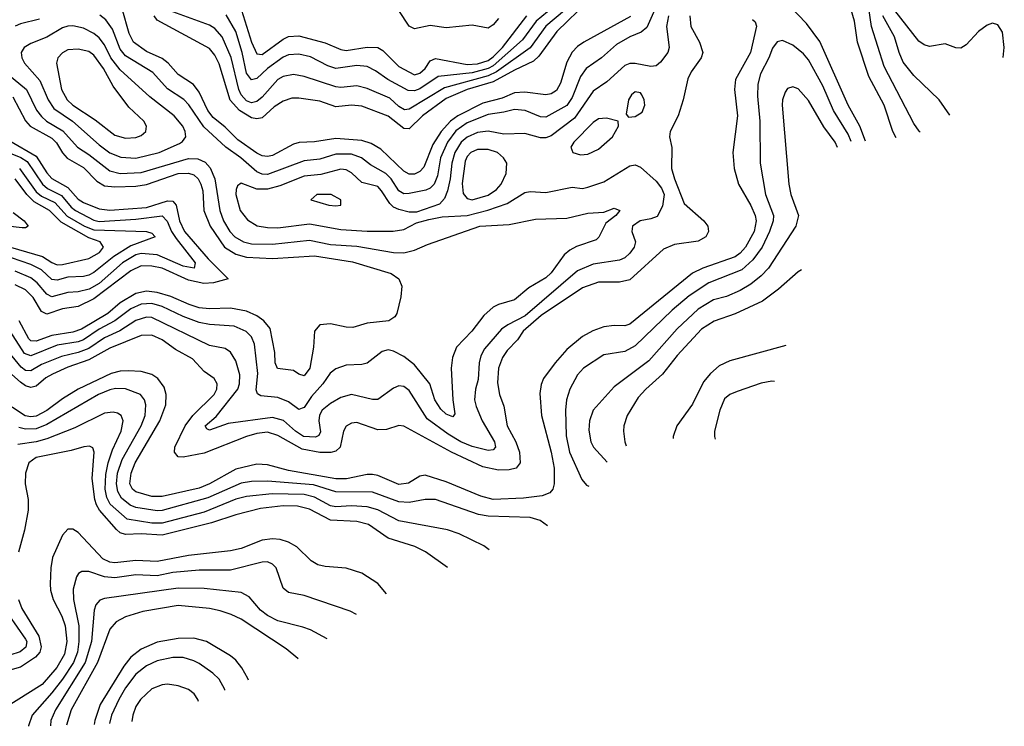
# Model space of a CAD drawing. Header units: inches. Extents: x 884549 to 1028252, y 526810 to 653624.
# Tile 52 of 256: x 945427 to 949175, y 530388 to 533075. Entities that reach past the tile are written whole.
import ezdxf

# ---------------------------------------------------------------- set-up
doc = ezdxf.new("R2010")
doc.units = ezdxf.units.IN
doc.header["$MEASUREMENT"] = 0
doc.layers.add('A9543', color=7, linetype='Continuous')

msp = doc.modelspace()

# ---------------------------------------------------------------- linework, layer by layer
at = {"layer": 'A9543', "color": 5}
for points, elevation in [([(947592.4, 533147.6), (947471.9, 533030), (947403, 532937), (947382.7, 532917.3), (947310, 532883.9), (947230, 532839.1), (947130.6, 532810), (947050, 532775.7), (946959.9, 532710), (946910, 532659.7), (946890, 532661.2), (946830, 532709), (946730, 532746.8), (946690, 532750.6), (946630, 532744.4), (946570, 532765.6), (946490, 532777.3), (946462.9, 532777.1), (946430, 532765.8), (946396.5, 532743.5), (946350, 532702.3), (946330, 532698.2), (946310, 532701.6), (946264, 532730), (946228.8, 532768.8), (946187.1, 532907.1), (946170, 532940.2), (946150, 532965.8), (945950, 533073.4), (945939.1, 533090)], 2880), ([(947478.8, 533141.2), (947393.6, 533070), (947340.7, 532999.3), (947230, 532900), (947210, 532889.3), (947150, 532873.1), (947020.6, 532859.4), (946950, 532812.3), (946930, 532804.8), (946906, 532806), (946828, 532848), (946781.2, 532881.2), (946750, 532897), (946710, 532901), (946630, 532890.3), (946599.8, 532899.8), (946534, 532934), (946490, 532944.9), (946450, 532941.2), (946430, 532933.1), (946370.1, 532890), (946330, 532851.3), (946310, 532846.6), (946290, 532871.9), (946274.1, 532950), (946250, 533030), (946213.5, 533093.5)], 2840), ([(948646.8, 532613.9), (948624.8, 532670), (948580.4, 532750), (948472.3, 532992.3), (948421.5, 533061.5), (948355.7, 533130)], 3020), ([(948762.7, 532625.4), (948750.7, 532650), (948717, 532750), (948659.5, 532859.5), (948616.3, 532990), (948604.3, 533070), (948590, 533121.8)], 2980), ([(948854.4, 532648.1), (948851.1, 532651.1), (948830, 532680.3), (948717.8, 532897.8), (948669.7, 533049.7), (948653.7, 533153.8)], 2960), ([(947977.9, 533090), (947981.2, 533050), (948014.8, 532990), (948027.6, 532950), (948021, 532930), (947983.2, 532876.8), (947970.1, 532850), (947952.5, 532770), (947933.7, 532710), (947902.6, 532650), (947900.9, 532630), (947909.4, 532589.4), (947908.3, 532510), (947919.3, 532470), (947956.7, 532376.7), (948030.9, 532310), (948046, 532290), (948048.8, 532270), (948038.5, 532250), (948010, 532232.6), (947919.6, 532220.4), (947877.4, 532202.6), (947750, 532085.3), (947710, 532077), (947630, 532077.2), (947570, 532054.9), (947412.3, 531950), (947343.9, 531890), (947321.9, 531858.1), (947283.2, 531816.8), (947265.4, 531790), (947249.5, 531750.5), (947245.7, 531694.3), (947253.2, 531650), (947270, 531605.3), (947282.8, 531530), (947315.4, 531470), (947330.1, 531430), (947331.8, 531390), (947317, 531370), (947290, 531363.2), (947250, 531361.8), (947190, 531375.2), (947071.1, 531430), (946890, 531528.7), (946870, 531531.2), (946823.6, 531516.4), (946790, 531515.1), (946710, 531542.6), (946690, 531540.8), (946670, 531529.8), (946659.8, 531510), (946647.6, 531450), (946630, 531434), (946611, 531428.9), (946570, 531429.2), (946502, 531442), (946410, 531493.4), (946370, 531506.6), (946330, 531501.4), (946290, 531489.7), (946130, 531426.3), (946050, 531410.8), (946030, 531413), (946016, 531430), (946018.2, 531450), (946056.5, 531530), (946085.8, 531570), (946167.2, 531650), (946177.8, 531670), (946178.7, 531690), (946167.3, 531710), (946130, 531737.8), (946084.9, 531784.9), (946020.9, 531820.9), (945970, 531857.9), (945930, 531875.5), (945890, 531874), (945770, 531826.3), (945690, 531781.6), (945610, 531754.1), (945552.4, 531727.6), (945527.2, 531712.8), (945490, 531681), (945470, 531676.7), (945450, 531683.3), (945430, 531696.8), (945350, 531766.1)], 2980), ([(947896.7, 533090), (947889, 533050), (947899.2, 532970), (947894.2, 532950), (947866.6, 532913.4), (947850, 532900.3), (947830, 532896.8), (947770, 532908.9), (947750, 532908.8), (947730, 532901.1), (947661.5, 532838.5), (947610, 532803.2), (947539.3, 532700.7), (947450, 532634.2), (947430, 532625.8), (947410, 532625.5), (947350, 532642.9), (947270, 532639.6), (947210, 532651.2), (947170, 532646.1), (947130, 532629), (947108, 532610), (947083.1, 532570), (947071.9, 532530), (947066.1, 532470), (947055.8, 532424.2), (947044.8, 532395.2), (947025.7, 532374.3), (946937.1, 532342.9), (946910, 532343.2), (946870, 532353.1), (946850, 532362.6), (946835.7, 532375.7), (946805, 532425), (946790, 532440.3), (946730, 532455.7), (946690, 532492.8), (946670, 532504.2), (946650, 532506.9), (946573.2, 532486.8), (946510, 532479.8), (946417.1, 532442.9), (946370, 532431.1), (946330, 532431), (946270, 532453), (946256.7, 532443.3), (946250.9, 532429.1), (946250.1, 532409.9), (946266.1, 532350), (946293.9, 532313.9), (946331.8, 532291.8), (946370, 532284.4), (946410, 532284.1), (946530, 532298.9), (946650, 532277), (946750, 532270.4), (946849, 532271), (946890, 532277.5), (946937.9, 532302.1), (946984.1, 532315.9), (947034.9, 532325.1), (947130, 532331.2), (947208.7, 532351.3), (947283.1, 532376.8), (947350, 532418.7), (947370, 532421.7), (947430, 532417.5), (947530, 532439), (947570, 532432.8), (947590, 532438), (947650, 532458.2), (947750, 532519), (947770, 532523.2), (947790, 532514.7), (947850, 532461.7), (947870, 532434.5), (947879.8, 532410), (947873.8, 532366.2), (947853.2, 532326.8), (947830, 532317.6), (947789.4, 532310), (947759.8, 532290), (947756.6, 532270), (947771.1, 532230), (947766.2, 532210), (947750, 532187), (947730, 532169.3), (947710, 532161.1), (947610, 532145.2), (947550, 532120.1), (947350.6, 531949.4), (947284.7, 531915.3), (947261.7, 531898.3), (947196.1, 531823.9), (947183, 531797), (947176.6, 531770), (947172.7, 531707.3), (947161.6, 531670), (947158.8, 531630), (947164.2, 531604.2), (947187.4, 531550), (947234.5, 531470), (947238.4, 531450), (947230, 531439.4), (947210, 531437.3), (947150, 531451.8), (947106.6, 531470), (947058.6, 531498.6), (946977.7, 531557.7), (946910, 531664.9), (946890, 531679.9), (946870, 531683), (946850, 531674.1), (946790, 531631.3), (946770, 531631.2), (946690, 531649.4), (946650, 531637.9), (946610, 531615.1), (946579.1, 531590), (946568.9, 531571.1), (946566.2, 531550), (946572.3, 531507.7), (946566.3, 531493.7), (946553.1, 531486.9), (946507.8, 531490), (946477.1, 531510), (946431.2, 531551.2), (946390, 531562.2), (946220.4, 531539.6), (946150, 531514.5), (946139.1, 531519.1), (946133.5, 531530), (946174.5, 531565.5), (946257.5, 531670), (946264.2, 531690), (946265, 531725), (946250, 531777.2), (946230, 531810.7), (946210, 531824.7), (946150, 531836.4), (945930, 531942.9), (945910, 531943.4), (945870, 531931.7), (945807.9, 531892.1), (945750, 531865.8), (945690, 531824.2), (945650, 531809.3), (945585.9, 531794.1), (945510, 531764.3), (945470, 531739.4), (945450, 531740.4), (945433.3, 531753.3), (945370, 531831.2)], 2960), ([(947845.3, 533114.7), (947814.7, 533045.3), (947792.2, 533027.8), (947750, 533009.9), (947699.3, 532980.7), (947642.2, 532930), (947583.4, 532890), (947561.3, 532858.7), (947530, 532779.6), (947510, 532748.8), (947430, 532704.3), (947410, 532706), (947350.6, 532730.6), (947310, 532733.6), (947270, 532723.1), (947210, 532715.4), (947130, 532682.5), (947087.6, 532652.4), (947055.8, 532610), (947029.3, 532550), (947017.9, 532482.1), (947005, 532450), (946990, 532434.7), (946972.8, 532427.2), (946910, 532414), (946890, 532412.9), (946870, 532424.3), (946841.1, 532470), (946821, 532490), (946762.8, 532522.8), (946728.6, 532550), (946690, 532563.9), (946630, 532563.7), (946570, 532545.2), (946510, 532539), (946370, 532486.8), (946350, 532488.1), (946330, 532496.5), (946269.5, 532550), (946211.7, 532590), (946128.4, 532668.4), (946071.2, 532751.2), (946051.6, 532771.6), (945990, 532812.5), (945934, 532874), (945830, 532937.9), (945810, 532963.2), (945780, 533040), (945755.2, 533075.2), (945732, 533092)], 2940), ([(947752.7, 533087.2), (947574.8, 532990), (947550, 532973.2), (947530, 532952.4), (947510, 532913.8), (947486.2, 532833.8), (947470, 532806.1), (947450, 532793.2), (947430, 532789.1), (947350, 532800.3), (947310, 532797.5), (947263.1, 532776.9), (947190, 532758.3), (947094.5, 532710), (947066.7, 532690), (947031.1, 532650), (946999.4, 532600.6), (946965, 532515), (946950, 532497.4), (946930, 532487.4), (946910, 532488), (946890, 532499), (946802.4, 532582.4), (946764.7, 532604.7), (946730, 532616.4), (946630, 532623.4), (946550, 532610.3), (946491.6, 532608.4), (946470, 532601.5), (946390, 532558.4), (946370, 532554.5), (946350, 532557.7), (946330, 532567.7), (946258, 532618), (946210, 532666.6), (946163.1, 532703.1), (946143.6, 532730), (946110, 532799.9), (946088.5, 532828.5), (946030, 532867.2), (945993, 532910), (945970, 532928), (945910, 532954.6), (945860.1, 532990), (945843.5, 533023.5), (945817.1, 533117.1)], 2920), ([(947500.5, 533110), (947430, 533050.8), (947370, 532968.3), (947242.4, 532877.6), (947210, 532862), (947043.7, 532816.3), (946910, 532735.6), (946892.4, 532732.4), (946870, 532744.8), (946836.7, 532776.7), (946750, 532814.2), (946710, 532823.3), (946650, 532817.1), (946630, 532819.9), (946510, 532859), (946470, 532867.3), (946430, 532859.3), (946410, 532847.6), (946350, 532780.3), (946330, 532763.8), (946310, 532759.2), (946290, 532767), (946270, 532789.9), (946261.2, 532810), (946231.8, 532931.8), (946197.8, 533010), (946170, 533042.5), (946150, 533055.2), (946010, 533105.5)], 2860), ([(946271.9, 533111.9), (946310, 532989.8), (946330, 532945.4), (946350, 532942.8), (946430, 533001.8), (946450, 533010.9), (946490, 533013.8), (946590, 532987.2), (946650, 532962), (946670, 532958.5), (946750.3, 532970.3), (946790, 532969.9), (946810, 532958.3), (946870, 532897.1), (946930, 532866.1), (946950, 532872.1), (946970, 532889.6), (946990, 532919.1), (947010, 532928.2), (947130, 532905.2), (947170, 532907.5), (947210, 532920.5), (947230, 532934.5), (947264.8, 532970), (947357.5, 533090)], 2820), ([(947250, 533080.3), (947230, 533055.7), (947210, 533042.7), (947150, 533054.6), (947050, 533044.8), (946990, 533052.8), (946930, 533041.2), (946910, 533050.4), (946870.2, 533110.2)], 2780), ([(948968, 532712.8), (948926.4, 532770), (948830, 532862.7), (948790, 532913.6), (948774.5, 532950), (948757.3, 533010), (948712, 533090)], 2940), ([(949170.3, 532931.2), (949174.8, 532970), (949167.8, 533027.8), (949150, 533056.4), (949130, 533062.4), (949110, 533054.8), (949076.1, 533030), (949030, 532980.4), (949010, 532967.1), (948990, 532968.4), (948950, 532983.5), (948890, 532973.1), (948870, 532979.6), (948850, 532994), (948758.2, 533110)], 2920), ([(948216.2, 533076.2), (948226.8, 533066.8), (948231.1, 533051.1), (948208.7, 532950), (948151.8, 532848.2), (948148.4, 532810), (948159.7, 532710), (948141.3, 532570), (948146.1, 532510), (948163.3, 532450), (948210, 532368.8), (948227.1, 532330), (948230.1, 532310), (948222.7, 532270), (948189.7, 532210), (948170, 532187.9), (948150, 532173.9), (948027.7, 532130), (947988.7, 532111.3), (947750, 531916.9), (947730, 531910.9), (947690, 531912.8), (947650, 531906.7), (947608.6, 531891.4), (947570, 531870.8), (947510, 531821.1), (947465.4, 531770), (947421.6, 531710), (947411.7, 531688.3), (947406.9, 531653.1), (947413.5, 531570), (947450.4, 531430), (947461.6, 531370), (947461.9, 531310), (947456.9, 531290), (947444.8, 531275.2), (947415.5, 531264.5), (947345.2, 531254.8), (947230, 531250.8), (947182.4, 531262.4), (947050, 531318), (946970, 531342.4), (946950, 531338.7), (946907.5, 531312.5), (946870, 531307.2), (946790, 531341.4), (946770, 531345.8), (946750, 531345.9), (946671.6, 531328.4), (946630, 531328.8), (946450, 531360), (946370, 531382.1), (946330, 531385), (946250, 531365.7), (946150, 531310.2), (946110, 531293.9), (945970, 531261.2), (945930, 531262.1), (945870, 531279.2), (945856.2, 531290), (945846.7, 531310), (945851.5, 531350), (945866.4, 531390), (945961.1, 531550), (945983.4, 531610), (945984.8, 531650), (945977, 531677), (945953.3, 531710), (945930, 531726.4), (945890, 531737.5), (945839.7, 531739.7), (945810, 531739), (945775.9, 531730), (945650, 531669.9), (945590, 531632.8), (945531, 531589), (945490, 531567.6), (945470, 531564.4), (945448.1, 531568.1), (945350, 531631.7)], 3020), ([(945502.9, 533077.1), (945430, 533059.5), (945410, 533050.7)], 2940), ([(948591.7, 532611.9), (948580.3, 532640.3), (948524.1, 532730), (948483.7, 532823.7), (948430, 532922.3), (948410, 532945.5), (948370, 532978.5), (948330, 532996.2), (948310, 532991.6), (948292.6, 532967.4), (948278.6, 532930), (948246.9, 532870), (948236.3, 532830), (948235.8, 532784.2), (948244.2, 532690), (948245.8, 532530), (948265.8, 532410), (948296.6, 532330), (948295.2, 532310), (948281.7, 532270), (948252.9, 532210), (948217.7, 532162.3), (948176.1, 532123.9), (948050, 532074.5), (947975.3, 532024.7), (947910.5, 531970), (947770, 531834.5), (947730, 531813.2), (947650, 531801), (947572.9, 531750), (947550, 531724.6), (947521.6, 531670), (947508.6, 531630), (947504.5, 531590), (947507, 531493), (947519.5, 531430), (947566.4, 531326.4), (947585.2, 531305.2), (947593.1, 531301.4)], 3040), ([(945381.4, 532870), (945453.8, 532810), (945491.5, 532731.5), (945510, 532707.1), (945529.9, 532689.9), (945592.1, 532652.1), (945647.3, 532590), (945690, 532562.4), (945770, 532499.9), (945810, 532489.8), (945890, 532494.4), (946070, 532547.5), (946105.8, 532545.8), (946132.9, 532532.9), (946152.1, 532512.1), (946170.3, 532470.3), (946189.1, 532350), (946203.3, 532310), (946227.7, 532270), (946246, 532250), (946279.3, 532230), (946310, 532223), (946390, 532221.6), (946530, 532236.5), (946610, 532220.8), (946710, 532214.5), (946850, 532189.3), (946890, 532188.4), (946930, 532198.7), (946979.8, 532220.2), (947178.9, 532290), (947290, 532296.5), (947390, 532316.4), (947510, 532320.5), (947590, 532340.1), (947650, 532343.8), (947690, 532358.4), (947711.6, 532350), (947696.5, 532330), (947658, 532302), (947631.8, 532248.2), (947621.5, 532238.5), (947546.9, 532213.1), (947520.8, 532199.2), (947499.3, 532180.7), (947450, 532112.5), (947430, 532093.7), (947364.7, 532055.3), (947310, 532009.4), (947250, 531991.9), (947230, 531981.9), (947194.5, 531950), (947147.7, 531890), (947090.1, 531830), (947074.1, 531790), (947070.1, 531749.9), (947076.1, 531630), (947084.1, 531575.9), (947075.5, 531564.5), (947050, 531575), (947030, 531594.4), (947007.8, 531630), (946988.9, 531690), (946930, 531762), (946890, 531794.5), (946850, 531814.9), (946830, 531819.2), (946806.9, 531813.1), (946750, 531768.3), (946730, 531763.4), (946670, 531761.6), (946630, 531747.9), (946609.4, 531730.6), (946581.6, 531690), (946537.8, 531642.2), (946510, 531600.8), (946502.7, 531597.3), (946490, 531593.2), (946450, 531621.3), (946410, 531638.8), (946345.1, 531645.1), (946332.7, 531652.7), (946327.7, 531667.8), (946334.1, 531730), (946321, 531841), (946309.2, 531869.2), (946289, 531889), (946244.2, 531910), (946150, 531916.1), (946110, 531924), (946050, 531946.5), (945970, 531984.6), (945930, 531995.7), (945890, 531992.8), (945850, 531976.1), (945790, 531929.7), (945730, 531898.4), (945670, 531858.2), (945649.4, 531850.6), (945570, 531837.1), (945470, 531797.2), (945445.3, 531805.3), (945390.9, 531890.9)], 2940), ([(948539.8, 532589.7), (948531.4, 532610), (948487.8, 532667.8), (948430, 532768.2), (948390, 532812.4), (948370, 532819.8), (948350, 532813.3), (948340.8, 532799.2), (948330.9, 532770), (948329.6, 532750), (948354.2, 532450), (948362.9, 532410), (948391.3, 532330), (948381.7, 532290), (948277.2, 532130), (948250, 532100.9), (948210, 532069.1), (948170, 532044.9), (948117.8, 532022.2), (948067.5, 532010), (948010, 531974.3), (947930, 531899.9), (947822.2, 531777.8), (947690, 531678.3), (947610, 531589.7), (947596.6, 531550), (947593.9, 531513.9), (947601.5, 531470), (947610.9, 531450), (947663, 531392.2)], 3060), ([(945401.4, 532781.4), (945450, 532690.1), (945467.7, 532670), (945550, 532624.3), (945567.2, 532607.2), (945590, 532568.4), (945608.1, 532548.1), (945670, 532512.6), (945720.6, 532460.6), (945750, 532443.7), (945790, 532439.4), (945870, 532442), (945910, 532448.9), (946030, 532490), (946070, 532492.2), (946090, 532485.2), (946106.3, 532470), (946117.3, 532450), (946123.8, 532423.8), (946128.8, 532350), (946152.3, 532290), (946206.3, 532210), (946250, 532183.7), (946290, 532172.5), (946390, 532167.6), (946550, 532176.7), (946694.1, 532154.1), (946840.7, 532110), (946870.4, 532090), (946882, 532062), (946878.6, 532021.4), (946862.4, 531957.6), (946855.4, 531944.6), (946832.7, 531930), (946750, 531921.5), (946695.1, 531904.9), (946670, 531905.7), (946610, 531918.5), (946570, 531915.3), (946549.4, 531890.6), (946545.1, 531830), (946531.1, 531750), (946510, 531720.5), (946490, 531727), (946470, 531740.5), (946408, 531748), (946399.9, 531770), (946398.2, 531810), (946380.8, 531900.8), (946356.6, 531930), (946330, 531948.4), (946290, 531966.4), (946230, 531978.2), (946150, 531975.1), (946110, 531980), (946072, 531992), (946003, 532023), (945950, 532037.6), (945910, 532042.3), (945870, 532033.4), (945810, 531998.3), (945762.4, 531957.6), (945662.3, 531897.7), (945630, 531886.8), (945550, 531874.2), (945490, 531852.3), (945470, 531854.4), (945461.8, 531861.8), (945425.4, 531930)], 2920), ([(945390, 532614.1), (945490, 532556.7), (945530, 532493.3), (945550, 532471.8), (945610, 532437), (945650, 532393.3), (945670, 532379.5), (945730, 532355.8), (945770, 532351.1), (945910, 532361.1), (945990, 532386.1), (946010, 532385.6), (946023.4, 532370), (946035.2, 532310), (946054.6, 532270), (946145.3, 532165.3), (946220.8, 532090), (946165, 532075), (946128.1, 532071.9), (946070, 532084.3), (945970, 532130.6), (945930, 532138.3), (945890, 532138.9), (945850, 532120.1), (945710, 532013.8), (945650, 531984.5), (945590, 531975.7), (945530, 531955.1), (945510, 531965.3), (945478.4, 532018.4), (945450, 532047.8), (945410, 532067.1)], 2880), ([(945384.2, 532570), (945431.1, 532551.1), (945455.7, 532535.7), (945514.2, 532450), (945533.7, 532433.7), (945586.8, 532406.8), (945622.9, 532362.9), (945639.7, 532350), (945710, 532313.1), (945730, 532308.1), (945870, 532316.5), (945970, 532329.7), (945989, 532309), (946005.2, 532270), (946022.5, 532242.5), (946095.2, 532150), (946091.3, 532130), (946050, 532138.4), (945950, 532180.5), (945890, 532186.6), (945870, 532180.8), (945818.4, 532150), (945730, 532072.5), (945692.1, 532050), (945650, 532040.1), (945610, 532037.1), (945550, 532021.1), (945530, 532030.8), (945494.4, 532074.4), (945470, 532093.8), (945410, 532119.1)], 2860), ([(945426, 532510), (945490, 532421.2), (945510, 532404.2), (945560.6, 532380.6), (945607.5, 532327.5), (945673.9, 532290), (945710, 532275.7), (945909.4, 532269.4), (945930, 532262.8), (945942.7, 532250), (945850, 532214.9), (945785, 532175), (945710, 532114.3), (945690, 532103.5), (945670, 532098.6), (945610, 532096.5), (945570, 532084.4), (945550, 532087.3), (945510, 532123.4), (945470, 532144.4), (945395.8, 532170)], 2840), ([(945392, 532210), (945514.7, 532174.7), (945550, 532151.2), (945570, 532143.4), (945590, 532144.2), (945690, 532167.3), (945731.3, 532190), (945746.2, 532210), (945733.8, 532230), (945690, 532245.9), (945585.3, 532305.3), (945540.7, 532350), (945483, 532383), (945454.9, 532410), (945410, 532469.5)], 2820), ([(945402.2, 532342.2), (945444.8, 532310), (945460.2, 532290), (945450, 532283.8), (945436.9, 532283.1), (945335.2, 532295.2)], 2780), ([(948403.1, 532124.4), (948390, 532116.2), (948315.8, 532050), (948254.8, 532005.2), (948150, 531956.1), (948070.9, 531929.1), (948022.4, 531897.6), (947930, 531798.6), (947873.3, 531726.7), (947810.1, 531670), (947781.7, 531638.3), (947739.6, 531570), (947727.2, 531530), (947725, 531510), (947730.1, 531470), (947735.6, 531454.8)], 3080), ([(948342.7, 531836), (948130, 531777.3), (948090, 531759), (948056.2, 531730), (948030, 531698.2), (947987.5, 531612.5), (947928.7, 531530), (947915, 531490), (947914.7, 531482.5)], 3120), ([(948290, 531700.6), (948250, 531692.6), (948158.3, 531661.7), (948130.1, 531649.9), (948110, 531632.9), (948092.7, 531590), (948072.2, 531510), (948071.6, 531490), (948074.6, 531480.4)], 3140), ([(948299.6, 531698.7), (948290, 531700.6)], 3140), ([(947436.5, 531149.8), (947436.4, 531150), (947408, 531170), (947370, 531181.6), (947210, 531187.4), (947173, 531193), (947010, 531250.4), (946970, 531249.9), (946910, 531238.8), (946870, 531240.9), (946770, 531278.7), (946630, 531279.7), (946545.9, 531305.9), (946370, 531320.2), (946310, 531319.3), (946270, 531312.9), (946143.6, 531256.4), (945970, 531208), (945950, 531207.1), (945870, 531220.2), (945848.2, 531228.2), (945815.4, 531255.4), (945800.6, 531280.6), (945796, 531310), (945800.2, 531350), (945817.1, 531402.9), (945889.3, 531530), (945904.6, 531570), (945907.4, 531610), (945902.2, 531630), (945887.3, 531650), (945830, 531671.1), (945792.6, 531672.6), (945770, 531668.1), (945727.6, 531650), (945530, 531535.4), (945490, 531519.2), (945450, 531518.2), (945424.6, 531524.6)], 3040), ([(947214.7, 531059.3), (947193.8, 531073.8), (947099.7, 531119.7), (947055.1, 531135.1), (946870, 531169.5), (946790, 531210.6), (946750, 531222.2), (946690, 531225.9), (946630, 531222.3), (946610, 531226.6), (946550, 531259.4), (946510, 531269.5), (946388.4, 531271.6), (946290, 531261.9), (946250, 531251), (946130, 531202.1), (945970, 531160), (945930, 531160.7), (945835.9, 531175.9), (945772.2, 531232.2), (945758.5, 531258.5), (945753.2, 531290), (945755.1, 531344.9), (945764.1, 531390), (945780.6, 531439.4), (945813.5, 531510), (945820.7, 531550), (945813.7, 531570), (945799.1, 531579.1), (945782.8, 531582.8), (945750, 531578.7), (945636.6, 531523.4), (945530, 531480.6), (945490, 531469.7), (945420.6, 531459.4)], 3060), ([(947055.9, 530991.5), (946971.5, 531051.5), (946931.4, 531071.4), (946830, 531102.8), (946755.3, 531155.3), (946710, 531166.2), (946610, 531171.6), (946530, 531213.1), (946485.1, 531225.1), (946430, 531226.6), (946343.8, 531216.2), (946250, 531192.3), (946157.8, 531162.2), (945970, 531114.6), (945890, 531119.4), (945830, 531117.3), (945810, 531123.9), (945796.2, 531136.2), (945730.8, 531210), (945719.3, 531230), (945712.9, 531250), (945703.7, 531330), (945711.3, 531430), (945706.3, 531446.3), (945693.2, 531453.2), (945671.1, 531451.1), (945623.4, 531436.6), (945490.4, 531409.6), (945462, 531390), (945449.1, 531350.9), (945448.7, 531310), (945459.9, 531250), (945459.3, 531210), (945445.8, 531134.2), (945422.5, 531050)], 3080), ([(946822.8, 530891.6), (946790, 530931.4), (946730, 530969.8), (946670, 530989.1), (946590, 530995.3), (946562.2, 531002.2), (946537, 531017.1), (946481.6, 531070), (946450, 531088.3), (946418.4, 531098.4), (946390, 531101.2), (946350, 531095.2), (946270, 531063.5), (946230, 531054.7), (946070, 531037.7), (945950, 531015), (945870, 531018.9), (945790, 531008.9), (945770, 531012.2), (945744, 531024), (945650, 531124.9), (945630, 531137.8), (945610, 531137.7), (945590, 531114.7), (945552.8, 531030), (945545.4, 530990), (945543.6, 530930), (945544.9, 530904.9), (945554.9, 530870), (945587.1, 530807.1), (945599.8, 530770), (945606.6, 530710), (945597.9, 530662.1), (945568.9, 530611.1), (945513.1, 530546.9), (945370, 530456.2)], 3120), ([(946370, 531012.6), (946350, 531011.6), (946230, 530981), (946110, 530981.6), (946010, 530972.9), (945950, 530960.4), (945870, 530963.5), (945790, 530951.8), (945750, 530956.3), (945690, 530976.9), (945663.7, 530976.3), (945651.6, 530968.4), (945643.8, 530956.2), (945630.5, 530909.5), (945632, 530870), (945651.8, 530770), (945652.6, 530710), (945646.9, 530670), (945632.1, 530630), (945590, 530566.7), (945550, 530514.5), (945474.6, 530430), (945460.4, 530390), (945460.4, 530387.6)], 3140), ([(946708.7, 530813.5), (946685.1, 530825.1), (946510, 530885.7), (946450, 530896.5), (946430, 530913), (946404.1, 530990), (946390, 531004.7), (946370, 531012.6)], 3140), ([(946030, 530912.8), (945750, 530874.1), (945732.5, 530867.5), (945717.6, 530850), (945710.5, 530829.5), (945700, 530710), (945676.9, 530630), (945564.1, 530450), (945545.9, 530410), (945545.2, 530390)], 3160), ([(946597.4, 530720.1), (946534.1, 530754.1), (946505.3, 530765.3), (946410, 530788.3), (946370, 530809.1), (946343.4, 530830), (946300.7, 530880.7), (946270, 530896.2), (946130, 530911.5), (946030, 530912.8)], 3160), ([(945422.6, 530870), (945435.5, 530835.5), (945500.8, 530730), (945509.3, 530690), (945503.7, 530670), (945487.9, 530650), (945430, 530612.6), (945390, 530601.5)], 3080), ([(946030, 530847.6), (945895.4, 530824.6), (945830, 530804.3), (945794.5, 530785.5), (945770, 530756.5), (945722.9, 530630), (945623, 530450), (945605.4, 530391.8)], 3180), ([(946487.5, 530644.2), (946486.1, 530646.1), (946441.7, 530681.7), (946270, 530794.7), (946232.8, 530812.8), (946190, 530826.4), (946150, 530835.2), (946030, 530847.6)], 3180), ([(945386.3, 530810), (945450, 530719.1), (945454.1, 530710), (945451.1, 530688.9), (945429, 530671), (945390, 530658.1)], 3060), ([(946090, 530722.9), (946030, 530721.8), (945950, 530707.2), (945890, 530681.2), (945850, 530650.8), (945823.3, 530616.7), (945733.1, 530470), (945713.3, 530410), (945711.2, 530394.7)], 3220), ([(946298.8, 530562.5), (946295.8, 530570), (946273.1, 530610), (946250, 530639.2), (946230, 530655.9), (946138.2, 530710), (946090, 530722.9)], 3220), ([(946010, 530649.1), (945950, 530637.1), (945910, 530618.1), (945870, 530586.4), (945830, 530534.2), (945805, 530490), (945777, 530430), (945769.5, 530397.9)], 3240), ([(946208.6, 530524.7), (946208.1, 530528.1), (946186.6, 530566.6), (946162.7, 530590), (946110, 530626.2), (946090, 530637.1), (946049, 530649), (946010, 530649.1)], 3240), ([(945990, 530547.3), (945970, 530545.4), (945930, 530530.5), (945886.7, 530490), (945870, 530462.7), (945857.7, 530430), (945853.8, 530406.3)], 3260), ([(946108, 530481.7), (946105.6, 530490), (946091.2, 530511.2), (946070, 530528.2), (946030, 530542.1), (945990, 530547.3)], 3260)]:
    msp.add_lwpolyline(points, dxfattribs=dict(at, elevation=elevation))
for points, elevation in [([(945630, 533052.6), (945610, 533051.2), (945590, 533044.8), (945530, 533009.1), (945470, 532985), (945444.8, 532970), (945433.5, 532950), (945435.6, 532930), (945446.1, 532910), (945504.5, 532844.5), (945535.3, 532770), (945557.4, 532737.4), (945628.9, 532688.9), (945730, 532598.8), (945770, 532569.4), (945812.3, 532552.3), (945870, 532548.8), (945958, 532570), (946035.4, 532604.6), (946047.4, 532612.6), (946059.2, 532630), (946056.9, 532650), (946047.8, 532670), (946014.9, 532710), (945922.4, 532782.4), (945810, 532884.9), (945774.3, 532930), (945750, 532979.3), (945730, 533006.1), (945710, 533022.3), (945670, 533043.1)], 2960), ([(945650, 532962.9), (945610, 532960.7), (945590.1, 532949.9), (945572.4, 532930), (945567, 532910), (945586.6, 532810), (945607.7, 532770), (945629.8, 532749.8), (945715, 532695), (945790, 532635.7), (945830, 532624.4), (945870, 532626.7), (945890, 532634.4), (945907.4, 532650), (945909.8, 532670), (945899.4, 532690), (945842.9, 532742.9), (945782.8, 532822.8), (945745.7, 532890), (945710, 532941), (945690, 532954.4)], 2980), ([(947770, 532801.1), (947755.8, 532790), (947745.1, 532770), (947735.9, 532715.9), (947745.1, 532705.1), (947770, 532706.7), (947796.8, 532723.2), (947806.2, 532750), (947804.5, 532770), (947795.8, 532790), (947790, 532796.8)], 2980), ([(947661, 532701), (947630, 532698.4), (947610, 532683.9), (947536.8, 532610), (947525.2, 532590), (947532.4, 532570), (947561.6, 532561.6), (947590, 532563.3), (947630, 532582.6), (947684, 532630), (947706.9, 532670), (947705.2, 532690)], 2980), ([(947170, 532582.1), (947144.5, 532570), (947130, 532554.8), (947122.6, 532537.4), (947111.8, 532451.8), (947114.9, 532414.9), (947130, 532394.8), (947150, 532390.1), (947210, 532408.2), (947242.7, 532430), (947260.4, 532450), (947278.5, 532490), (947280.9, 532530), (947269.2, 532550), (947245.3, 532570), (947210, 532581.8)], 2980), ([(946613.2, 532410), (946558, 532410), (946534.8, 532390), (946604, 532370), (946630, 532367), (946649, 532370), (946649.6, 532390)], 2980)]:
    msp.add_lwpolyline(points, close=True, dxfattribs=dict(at, elevation=elevation))

doc.saveas('drawing.dxf')
